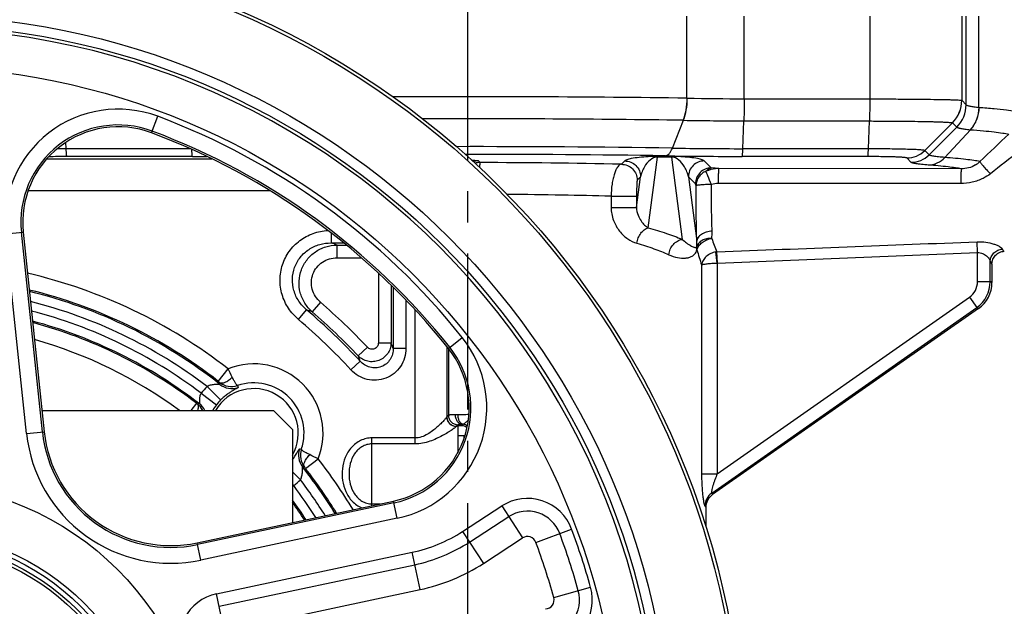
# Model space of a CAD drawing. Extents: x 0 to 2037, y -777 to 1557.
# Tile 40 of 70: x 879 to 1034, y 371 to 463. Entities that reach past the tile are written whole.
import ezdxf

# ---------------------------------------------------------------- set-up
doc = ezdxf.new("R2010")
doc.units = 0
doc.header["$LTSCALE"] = 65.395
doc.linetypes.add('CENTER', pattern=[0.6, 0.375, -0.075, 0.075, -0.075])
doc.layers.get('0').update_dxf_attribs({"linetype": 'CONTINUOUS'})
doc.layers.add('3_ALL_AXES', color=7, linetype='CONTINUOUS')
doc.layers.add('6_ALL_SURFACES', color=7, linetype='CONTINUOUS')

msp = doc.modelspace()

# ---------------------------------------------------------------- linework, layer by layer
at = {"color": 9, "linetype": 'CONTINUOUS'}
for p, q in [((983.792, 450.942), (983.792, 463.828)), ((992.783, 450.848), (992.783, 463.828)), ((1012.532, 463.828), (1012.532, 450.823)), ((1026.999, 463.828), (1026.999, 450.604)), ((1027.689, 449.915), (1027.689, 463.828)), ((1029.701, 449.495), (1029.701, 463.828)), ((983.792, 450.942), (983.816, 450.941)), ((992.783, 450.848), (1012.532, 450.823)), ((1027.001, 450.603), (1027.689, 449.915)), ((899.585, 445.485), (900.557, 448.086)), ((981.49, 443.085), (983.218, 447.463)), ((983.195, 447.464), (983.218, 447.463)), ((992.579, 442.994), (992.732, 447.374)), ((992.732, 447.374), (1012.481, 447.35)), ((1012.328, 442.97), (1012.481, 447.35)), ((1021.174, 442.709), (1025.536, 447.071)), ((1021.864, 442.019), (1026.226, 446.381)), ((1024.342, 441.614), (1028.359, 445.983)), ((1025.535, 447.071), (1025.536, 447.07)), ((1025.536, 447.071), (1026.223, 446.384)), ((886.177, 442.97), (886.141, 444.002)), ((905.654, 442.994), (886.177, 442.97)), ((1012.328, 442.97), (992.579, 442.994)), ((883.122, 441.4), (909.086, 441.4)), ((906.023, 441.775), (886.274, 441.751)), ((977.695, 430.533), (979.147, 441.676)), ((981.357, 441.76), (979.147, 441.76)), ((979.147, 441.76), (979.147, 441.676)), ((981.357, 441.676), (979.147, 441.676)), ((981.357, 441.76), (981.357, 441.676)), ((981.357, 441.676), (983.044, 428.732)), ((1012.231, 441.751), (992.482, 441.775)), ((1019.039, 440.846), (1018.349, 441.536)), ((1021.864, 442.019), (1021.174, 442.709)), ((951.015, 441.063), (951.273, 440.805)), ((973.994, 441.068), (973.468, 440.542)), ((987.619, 439.961), (986.511, 441.068)), ((1026.928, 439.821), (988.783, 439.867)), ((975.864, 433.75), (976.492, 438.569)), ((976.492, 438.569), (975.966, 438.043)), ((985.12, 437.462), (984.013, 438.569)), ((984.013, 438.569), (985.336, 428.421)), ((880.18, 436.403), (918.19, 436.403)), ((971.858, 435.509), (975.864, 435.509)), ((971.858, 435.509), (971.858, 433.75)), ((975.864, 435.509), (975.864, 433.75)), ((971.858, 433.75), (975.864, 433.75)), ((876.651, 429.578), (879.412, 429.868)), ((879.952, 398.174), (876.651, 429.578)), ((882.424, 398.434), (879.124, 429.837)), ((927.853, 429.73), (927.853, 428.169)), ((927.853, 428.169), (929.824, 428.169)), ((928.764, 427.832), (930.232, 427.832)), ((928.764, 425.84), (928.764, 427.832)), ((1029.482, 426.636), (1029.413, 428.351)), ((928.764, 425.84), (932.592, 425.84)), ((988.543, 424.996), (988.345, 426.748)), ((988.576, 424.999), (988.506, 426.768)), ((1029.482, 422.076), (1029.482, 426.636)), ((986.087, 424.698), (986.087, 391.854)), ((988.543, 424.996), (988.543, 391.854)), ((1031.475, 422.076), (1031.475, 425.262)), ((935.264, 423.445), (935.264, 412.437)), ((937.256, 421.547), (937.256, 412.437)), ((937.593, 421.215), (937.593, 411.582)), ((1029.482, 422.076), (1031.475, 422.076)), ((1031.752, 421.932), (1031.475, 422.076)), ((988.543, 391.854), (1028.208, 419.628)), ((1028.208, 419.628), (1029.351, 417.996)), ((926.158, 418.84), (924.855, 417.333)), ((939.585, 419.195), (939.585, 411.582)), ((922.695, 416.116), (923.985, 417.635)), ((941.021, 417.679), (941.021, 396.542)), ((987.68, 388.818), (1029.351, 417.996)), ((1029.628, 417.852), (1029.351, 417.996)), ((935.264, 412.437), (937.256, 412.437)), ((946.018, 411.874), (946.018, 400.799)), ((946.268, 411.568), (948.44, 413.297)), ((933.541, 411.755), (932.089, 410.391)), ((939.585, 411.582), (937.593, 411.582)), ((946.276, 411.557), (946.276, 401.067)), ((930.944, 408.203), (932.408, 409.555)), ((910.089, 406.392), (911.624, 408.363)), ((913.122, 405.724), (913.189, 405.433)), ((907.41, 404.519), (909.795, 402.707)), ((908.335, 405.579), (910.454, 403.461)), ((906.638, 402.953), (905.777, 401.828)), ((946.276, 401.067), (946.032, 400.823)), ((947.775, 399.568), (947.531, 399.324)), ((879.952, 398.174), (882.713, 398.464)), ((941.021, 397.485), (934.252, 397.485)), ((934.252, 386.835), (934.252, 397.485)), ((941.021, 396.542), (934.252, 396.542)), ((922.857, 395.765), (923.148, 395.698)), ((923.816, 392.665), (925.787, 394.2)), ((923.004, 390.911), (921.752, 392.162)), ((986.087, 391.854), (988.543, 391.854)), ((921.943, 389.986), (921.752, 390.236)), ((937.708, 387.273), (906.822, 380.708)), ((934.252, 387.114), (935.565, 387.114)), ((938.225, 384.841), (937.648, 387.557)), ((948.504, 382.782), (954.663, 386.782)), ((954.663, 386.782), (957.931, 381.75)), ((938.225, 384.841), (907.339, 378.276)), ((949.593, 381.105), (955.753, 385.105)), ((948.504, 382.782), (951.772, 377.75)), ((960.031, 381.057), (965.651, 383.158)), ((907.339, 378.276), (906.762, 380.992)), ((951.772, 377.75), (957.931, 381.75)), ((909.802, 372.954), (940.563, 379.493)), ((941.811, 373.624), (940.563, 379.493)), ((910.217, 370.998), (940.979, 377.536)), ((911.049, 367.085), (941.811, 373.624)), ((962.85, 372.381), (968.632, 373.985)), ((911.049, 367.085), (909.802, 372.954))]:
    msp.add_line(p, q, dxfattribs=at)
at = {"color": 7, "linetype": 'CONTINUOUS'}
for p, q in [((879.412, 429.868), (882.713, 398.464)), ((1031.752, 424.851), (1031.752, 421.932)), ((1029.628, 417.852), (987.824, 388.58)), ((882.36, 401.828), (918.752, 401.828)), ((921.752, 398.828), (918.752, 401.828)), ((921.752, 398.828), (921.752, 384.178)), ((906.762, 380.992), (937.648, 387.557))]:
    msp.add_line(p, q, dxfattribs=at)
for radius in [131, 130.5, 119.698, 118.145, 37, 36.5]:
    msp.add_circle((861.752, 344.328), radius, dxfattribs=at)
at = {"color": 9, "linetype": 'CONTINUOUS'}
for radius in [111.618, 45.935, 38.476, 37.735]:
    msp.add_circle((861.752, 344.328), radius, dxfattribs=at)
for centre, radius, start, end in [((861.752, 344.328), 117.614, 337.42137, 82.57863), ((949.256, -2200.33), 2651.497, 89.25369, 90.252261), ((993.326, 931.229), 480.381, 268.8657, 269.93523), ((1021.995, 450.608), 5.004, 315.0174, 359.95032), ((1021.999, 450.607), 5.002, 315.00437, 359.94846), ((1027.009, 450.62), 0.019, 236.75321, 242.26022), ((894.33, 431.436), 17.777, 69.49437, 186), ((1022.686, 449.922), 5.003, 314.99431, 359.9215), ((1022.688, 449.919), 5.003, 314.99557, 359.91685), ((1027.725, 449.945), 0.0474, 219.79136, 224.41015), ((1029.378, 445.717), 3.791, 84.64042, 85.10523), ((861.752, 344.328), 110.777, 38.50563, 69.49437), ((949.408, -2038.252), 2485.946, 89.221261, 90.165495), ((993.317, 1017.74), 570.367, 268.98553, 269.94127), ((894.33, 431.436), 15.29, 69.49437, 186), ((1026.259, 446.42), 0.0516, 224.99897, 228.95725), ((1028.077, 443.422), 2.577, 83.70384, 84.39415), ((861.752, 344.328), 108.29, 38.50563, 69.49437), ((1199.399, 265.798), 243.784, 132.58837, 134.0646), ((886.488, 138.719), 304.251, 90.05865, 90.3297), ((949.998, -1729.137), 2172.45, 89.16942, 90.064623), ((993.512, 1235.683), 792.69, 269.131026, 269.932583), ((886.445, 276.9), 164.851, 90.05941, 91.05219), ((904.862, 1397.727), 955.952, 270.06959, 270.205189), ((950.066, -1611.027), 2053.121, 89.153685, 90.031499), ((993.499, 1346.356), 904.581, 269.169772, 269.935587), ((1018.344, 445.539), 4.003, 270.07356, 314.99889), ((1019.033, 444.849), 4.002, 270.07973, 315.00738), ((1160.68, 276.461), 207.658, 126.87127, 128.4662), ((951.022, 436.055), 5.008, 90.07935, 99.9151), ((951.28, 435.798), 5.007, 90.07866, 99.64464), ((950.394, -570.854), 1011.659, 88.69309, 89.950199), ((982.212, 365.301), 74.855, 84.96374, 85.85815), ((1026.937, 444.064), 4.253, 301.32349, 313.31751), ((1022.271, 441.117), 36.687, 199.47699, 203.023), ((852.652, 223.388), 218.152, 69.58039, 69.83538), ((1035.303, 440.961), 51.832, 195.53195, 198.28515), ((988.759, 424.105), 2.676, 95.42462, 98.89224), ((988.593, 424.55), 0.45, 92.25442, 96.4351), ((861.752, 344.328), 81.164, 52.08744, 76.93913), ((1026.495, 422.076), 2.987, 304.98568, 0.01432), ((1026.479, 422.084), 4.996, 305.0877, 359.9123), ((861.752, 344.328), 78.666, 52.08788, 76.30903), ((861.752, 344.328), 78.451, 51.71937, 76.25365), ((861.752, 344.328), 76.952, 52.74624, 75.85161), ((861.752, 344.328), 98.489, 43.20545, 49.16098), ((861.752, 344.328), 75.548, 52.81803, 75.46017), ((854.417, 215.834), 213.455, 70.73197, 70.97923), ((861.752, 344.328), 96.16, 42.7118, 49.67098), ((861.752, 344.328), 96.496, 43.20545, 49.16098), ((861.752, 344.328), 74.049, 52.19492, 75.02503), ((861.752, 344.328), 73.834, 52.56093, 74.96125), ((861.752, 344.328), 94.167, 42.7118, 49.67098), ((861.752, 344.328), 71.336, 53.71438, 74.18854), ((738.79, 333.848), 213.46, 21.35601, 21.60283), ((934.529, 402.229), 17.777, 282, 38.50563), ((735.256, 334.842), 210.834, 20.75456, 20.99796), ((934.529, 402.229), 15.29, 282, 38.50563), ((915.669, 398.245), 10.896, 338.20911, 111.79089), ((860.72, 382.021), 57.316, 25.89935, 27.36081), ((901.712, 395.631), 13.637, 50.95486, 52.09981), ((767.655, 382.205), 144.654, 9.43247, 9.55734), ((912.177, 408.601), 3.029, 231.75656, 288.1909), ((912.21, 408.271), 3.002, 231.81452, 289.02409), ((915.669, 398.245), 7.9, 341.19309, 108.8069), ((915.669, 398.245), 10.372, 134.99973, 142.78224), ((919.653, 419.941), 21.401, 232.54221, 233.10224), ((908.843, 322.521), 80.331, 91.21307, 91.45446), ((904.954, 400.419), 3.036, 27.66113, 52.45064), ((905.3, 400.467), 3, 26.99382, 52.10613), ((916.92, 397.296), 8.946, 142.78801, 149.56485), ((915.669, 398.245), 7.376, 135, 142.78224), ((947.486, 396.112), 5.028, 86.86887, 91.80443), ((948.616, 398.658), 0.986, 88.62336, 96.10348), ((948.527, 398.655), 0.995, 43.77521, 83.5197), ((902.604, 400.555), 22.777, 186, 282), ((902.604, 400.555), 20.29, 186, 282), ((925.696, 394.786), 3.002, 160.97591, 218.18548), ((926.026, 394.753), 3.029, 161.81008, 218.24352), ((899.174, 342.755), 57.922, 62.6469, 64.09308), ((861.752, 344.328), 81.164, 31.06088, 37.91256), ((899.629, 250.231), 144.655, 80.44265, 80.56752), ((861.752, 344.328), 78.451, 31.74737, 38.28063), ((913.648, 384.759), 12.88, 37.86708, 39.07876), ((861.752, 344.328), 78.666, 31.69122, 37.91221), ((915.669, 398.245), 10.372, 307.21776, 315.00027), ((861.752, 344.328), 76.952, 32.14854, 37.25376), ((921.143, 391.037), 1.321, 297.47239, 307.25754), ((861.752, 344.328), 75.548, 32.53912, 37.18197), ((989.128, 386.767), 2.51, 125.22308, 179.75451), ((861.752, 344.328), 73.834, 33.03832, 35.64129), ((861.752, 344.328), 74.049, 32.97502, 35.87133), ((958.703, 380.561), 7.417, 20.49191, 123), ((958.703, 380.561), 5.417, 20.49191, 123), ((935.66, 402.56), 23.583, 282, 303), ((861.752, 344.328), 108.917, 15.50809, 20.49191), ((861.752, 344.328), 110.917, 15.50809, 20.49191), ((935.66, 402.56), 25.583, 282, 303), ((958.703, 380.561), 1.417, 20.49191, 123), ((861.752, 344.328), 104.917, 15.50809, 20.49191), ((935.66, 402.56), 29.583, 282, 303), ((961.484, 372.002), 5.417, 273, 15.50809), ((961.484, 372.002), 7.417, 273, 15.50809), ((911.344, 365.699), 7.417, 102, 203.31277), ((961.484, 372.002), 1.417, 273, 15.50809)]:
    msp.add_arc(centre, radius, start, end, dxfattribs=at)
at = {"color": 7, "linetype": 'CONTINUOUS'}
for centre, radius, start, end in [((894.33, 431.436), 15, 69.49437, 186), ((861.752, 344.328), 108, 38.50563, 69.49437), ((1026.774, 421.93), 4.979, 304.98568, 0.01432), ((934.529, 402.229), 15, 282, 38.50563), ((915.669, 398.245), 7.001, 330.35594, 149.21225), ((902.604, 400.555), 20, 186, 282), ((989.27, 386.519), 2.518, 125.07335, 180.0572)]:
    msp.add_arc(centre, radius, start, end, dxfattribs=at)
at = {"color": 9, "linetype": 'CONTINUOUS'}
for points, knots in [([(983.792, 450.942), (983.785, 450.314), (983.685, 449.133), (983.397, 447.978), (983.195, 447.464)], [0, 0, 0, 0, 0.5317174, 1, 1, 1, 1]), ([(983.218, 447.463), (983.421, 447.978), (983.709, 449.133), (983.809, 450.314), (983.816, 450.941)], [0, 0, 0, 0, 0.4682917, 1, 1, 1, 1]), ([(992.783, 450.848), (992.782, 450.53), (992.778, 449.372), (992.761, 448.214), (992.732, 447.374)], [0, 0, 0, 0, 0.2746499, 1, 1, 1, 1]), ([(1012.532, 450.823), (1012.532, 450.505), (1012.527, 449.348), (1012.51, 448.19), (1012.481, 447.35)], [0, 0, 0, 0, 0.2746495, 1, 1, 1, 1]), ([(1012.532, 450.823), (1013.461, 450.823), (1015.28, 450.819), (1017.92, 450.807), (1020.352, 450.787), (1022.209, 450.764), (1023.528, 450.742), (1024.371, 450.726), (1025.105, 450.708), (1025.724, 450.689), (1026.222, 450.67), (1026.56, 450.652), (1026.767, 450.637), (1026.874, 450.627), (1026.947, 450.617), (1026.986, 450.609), (1026.999, 450.604)], [0, 0, 0, 0, 0.1925805, 0.3771318, 0.5471763, 0.6967479, 0.7621838, 0.8206015, 0.8714884, 0.9143987, 0.9489577, 0.9748666, 0.9845064, 0.9919106, 0.9970704, 1, 1, 1, 1]), ([(1027.691, 449.912), (1027.71, 449.889), (1027.773, 449.848), (1027.898, 449.797), (1028.074, 449.745), (1028.409, 449.67), (1028.958, 449.581), (1029.431, 449.524), (1029.701, 449.495)], [0, 0, 0, 0, 0.0425292, 0.1070924, 0.1954052, 0.3079726, 0.6060033, 1, 1, 1, 1]), ([(1029.701, 449.495), (1029.692, 448.851), (1029.445, 447.567), (1028.757, 446.452), (1028.328, 445.986)], [0, 0, 0, 0, 0.5043543, 1, 1, 1, 1]), ([(1028.359, 445.983), (1028.788, 446.448), (1029.476, 447.564), (1029.723, 448.848), (1029.732, 449.492)], [0, 0, 0, 0, 0.4956494, 1, 1, 1, 1]), ([(1029.732, 449.492), (1030.525, 449.434), (1031.955, 449.319), (1033.855, 449.124), (1035.137, 448.951), (1035.915, 448.801), (1036.221, 448.725), (1036.352, 448.685)], [0, 0, 0, 0, 0.3575065, 0.6441225, 0.8584616, 0.9383142, 1, 1, 1, 1]), ([(1012.481, 447.35), (1013.319, 447.35), (1014.959, 447.345), (1017.339, 447.329), (1019.532, 447.303), (1021.207, 447.275), (1022.397, 447.247), (1023.157, 447.226), (1023.82, 447.203), (1024.379, 447.179), (1024.83, 447.155), (1025.136, 447.133), (1025.323, 447.113), (1025.42, 447.101), (1025.487, 447.088), (1025.523, 447.078), (1025.535, 447.071)], [0, 0, 0, 0, 0.1923584, 0.37671, 0.546597, 0.6960726, 0.7614892, 0.8199094, 0.8708228, 0.9137857, 0.9484262, 0.97445, 0.984163, 0.9916541, 0.9969215, 1, 1, 1, 1]), ([(1026.226, 446.381), (1026.244, 446.359), (1026.31, 446.32), (1026.439, 446.272), (1026.622, 446.223), (1026.973, 446.151), (1027.548, 446.068), (1028.045, 446.014), (1028.328, 445.986)], [0, 0, 0, 0, 0.0404652, 0.1037297, 0.1913671, 0.3038036, 0.603031, 1, 1, 1, 1]), ([(1028.359, 445.983), (1029.038, 445.931), (1030.282, 445.828), (1031.974, 445.658), (1033.319, 445.486), (1034.096, 445.353), (1034.424, 445.28)], [0, 0, 0, 0, 0.3343488, 0.6130758, 0.8351668, 1, 1, 1, 1]), ([(886.274, 441.751), (886.266, 441.759), (886.258, 441.796), (886.244, 441.862), (886.233, 441.967), (886.22, 442.106), (886.208, 442.278), (886.192, 442.57), (886.183, 442.804), (886.177, 442.97)], [0, 0, 0, 0, 0.0281513, 0.0849267, 0.1706024, 0.2845848, 0.4259049, 0.5932939, 1, 1, 1, 1]), ([(906.023, 441.775), (906.016, 441.783), (906.007, 441.815), (905.995, 441.875), (905.984, 441.97), (905.972, 442.094), (905.961, 442.248), (905.945, 442.51), (905.936, 442.721), (905.931, 442.87)], [0, 0, 0, 0, 0.0286824, 0.0856073, 0.1711447, 0.2848042, 0.4257415, 0.592846, 1, 1, 1, 1]), ([(980.392, 441.87), (980.497, 441.878), (980.724, 441.959), (981.016, 442.22), (981.28, 442.606), (981.422, 442.914), (981.49, 443.085)], [0, 0, 0, 0, 0.1855904, 0.4067744, 0.6775051, 1, 1, 1, 1]), ([(992.482, 441.775), (992.49, 441.783), (992.498, 441.82), (992.512, 441.886), (992.523, 441.991), (992.536, 442.13), (992.547, 442.302), (992.564, 442.594), (992.573, 442.828), (992.579, 442.994)], [0, 0, 0, 0, 0.0281349, 0.0849045, 0.1705788, 0.2845625, 0.4258858, 0.5932799, 1, 1, 1, 1]), ([(1012.231, 441.751), (1012.239, 441.759), (1012.247, 441.796), (1012.26, 441.862), (1012.272, 441.967), (1012.285, 442.106), (1012.296, 442.278), (1012.313, 442.57), (1012.322, 442.804), (1012.328, 442.97)], [0, 0, 0, 0, 0.0281463, 0.0849201, 0.1705957, 0.2845787, 0.4258998, 0.5932903, 1, 1, 1, 1]), ([(1021.174, 442.709), (1021.167, 442.715), (1021.142, 442.724), (1021.069, 442.743), (1020.926, 442.763), (1020.698, 442.787), (1020.392, 442.81), (1020.014, 442.832), (1019.565, 442.853), (1019.049, 442.873), (1018.243, 442.899), (1017.108, 442.926), (1015.621, 442.95), (1014.008, 442.965), (1012.896, 442.97), (1012.328, 442.97)], [0, 0, 0, 0, 0.0032104, 0.0085447, 0.0258061, 0.0518482, 0.0864865, 0.1294352, 0.1803272, 0.2387219, 0.3041111, 0.4535316, 0.6233689, 0.8076779, 1, 1, 1, 1]), ([(979.147, 441.76), (978.186, 441.76), (976.809, 441.699), (975.308, 441.498), (974.669, 441.356), (974.362, 441.266), (974.144, 441.176), (974.031, 441.106), (973.994, 441.068)], [0, 0, 0, 0, 0.5504261, 0.7868591, 0.8652287, 0.9250984, 0.9693131, 1, 1, 1, 1]), ([(979.147, 441.676), (978.299, 441.667), (977.311, 440.638), (976.717, 439.387), (976.55, 438.838), (976.492, 438.569)], [0, 0, 0, 0, 0.5996696, 0.8059651, 1, 1, 1, 1]), ([(986.511, 441.068), (986.473, 441.106), (986.361, 441.176), (986.143, 441.266), (985.836, 441.356), (985.197, 441.498), (983.696, 441.699), (982.319, 441.76), (981.357, 441.76)], [0, 0, 0, 0, 0.0306871, 0.0749021, 0.1347725, 0.2131427, 0.4495786, 1, 1, 1, 1]), ([(984.013, 438.569), (983.955, 438.838), (983.788, 439.387), (983.194, 440.638), (982.206, 441.667), (981.357, 441.676)], [0, 0, 0, 0, 0.1940355, 0.4003318, 1, 1, 1, 1]), ([(1018.349, 441.536), (1018.338, 441.549), (1018.284, 441.562), (1018.185, 441.582), (1018.027, 441.6), (1017.819, 441.62), (1017.558, 441.638), (1017.249, 441.655), (1016.893, 441.672), (1016.335, 441.693), (1015.548, 441.715), (1014.517, 441.735), (1013.397, 441.747), (1012.625, 441.751), (1012.231, 441.751)], [0, 0, 0, 0, 0.0081852, 0.0250594, 0.05075, 0.0850961, 0.1278206, 0.1785599, 0.2368743, 0.3022543, 0.4518559, 0.6221048, 0.8069967, 1, 1, 1, 1]), ([(1021.762, 440.424), (1022.239, 440.431), (1023.213, 440.657), (1024.011, 441.253), (1024.342, 441.614)], [0, 0, 0, 0, 0.4930937, 1, 1, 1, 1]), ([(1024.342, 441.614), (1024.008, 441.643), (1023.537, 441.687), (1022.952, 441.758), (1022.608, 441.807), (1022.329, 441.857), (1022.114, 441.907), (1021.964, 441.956), (1021.886, 441.995), (1021.864, 442.019)], [0, 0, 0, 0, 0.3991729, 0.5618323, 0.6994578, 0.8118848, 0.8990842, 0.9613664, 1, 1, 1, 1]), ([(1029.855, 440.97), (1029.539, 441.035), (1028.809, 441.156), (1026.973, 441.39), (1025.451, 441.526), (1024.342, 441.614)], [0, 0, 0, 0, 0.1742029, 0.3993698, 1, 1, 1, 1]), ([(949.914, 441.211), (950.063, 441.2), (950.325, 441.181), (950.628, 441.15), (950.812, 441.123), (950.907, 441.105), (950.972, 441.087), (951.005, 441.072), (951.015, 441.063)], [0, 0, 0, 0, 0.4032582, 0.7057692, 0.8182257, 0.9045187, 0.9647677, 1, 1, 1, 1]), ([(951.273, 440.805), (951.266, 440.8), (951.254, 440.778), (951.231, 440.709), (951.207, 440.57), (951.179, 440.348), (951.164, 440.173), (951.156, 440.073)], [0, 0, 0, 0, 0.0353895, 0.0953797, 0.2939431, 0.5968699, 1, 1, 1, 1]), ([(973.468, 440.542), (973.233, 440.515), (972.894, 440.179), (972.594, 439.634), (972.352, 439.014), (972.149, 438.268), (971.932, 437.09), (971.864, 436.153), (971.858, 435.509)], [0, 0, 0, 0, 0.1291012, 0.2264635, 0.3470526, 0.488994, 0.6487025, 1, 1, 1, 1]), ([(973.468, 440.542), (973.792, 440.542), (974.449, 440.411), (975.279, 439.855), (975.835, 439.025), (975.966, 438.368), (975.966, 438.043)], [0, 0, 0, 0, 0.2499589, 0.5, 0.7500411, 1, 1, 1, 1]), ([(973.994, 441.068), (974.318, 441.068), (974.975, 440.937), (975.805, 440.381), (976.361, 439.551), (976.492, 438.894), (976.492, 438.569)], [0, 0, 0, 0, 0.2499589, 0.5, 0.7500411, 1, 1, 1, 1]), ([(986.511, 441.068), (986.187, 441.068), (985.53, 440.937), (984.7, 440.381), (984.144, 439.551), (984.013, 438.894), (984.013, 438.569)], [0, 0, 0, 0, 0.2499589, 0.5, 0.7500411, 1, 1, 1, 1]), ([(987.619, 439.961), (987.294, 439.96), (986.637, 439.83), (985.807, 439.274), (985.251, 438.444), (985.12, 437.787), (985.12, 437.462)], [0, 0, 0, 0, 0.2499589, 0.5, 0.7500411, 1, 1, 1, 1]), ([(986.795, 439.447), (986.857, 439.518), (987.083, 439.752), (987.388, 439.932), (987.619, 439.961)], [0, 0, 0, 0, 0.2886317, 1, 1, 1, 1]), ([(988.783, 439.867), (988.613, 439.866), (987.933, 439.829), (987.261, 439.651), (986.795, 439.447)], [0, 0, 0, 0, 0.2507497, 1, 1, 1, 1]), ([(988.783, 439.867), (988.779, 439.863), (988.773, 439.842), (988.765, 439.803), (988.758, 439.742), (988.747, 439.622), (988.735, 439.426), (988.723, 439.14), (988.713, 438.794), (988.704, 438.4), (988.699, 437.971), (988.697, 437.675), (988.696, 437.523)], [0, 0, 0, 0, 0.0086396, 0.0258651, 0.0517797, 0.0862291, 0.1795733, 0.3028326, 0.4518662, 0.6216489, 0.8064373, 1, 1, 1, 1]), ([(1021.762, 440.424), (1021.395, 440.454), (1020.879, 440.5), (1020.238, 440.574), (1019.861, 440.625), (1019.554, 440.678), (1019.316, 440.729), (1019.151, 440.78), (1019.064, 440.822), (1019.039, 440.846)], [0, 0, 0, 0, 0.3986221, 0.5611864, 0.6988312, 0.8113783, 0.8987761, 0.96128, 1, 1, 1, 1]), ([(1026.928, 439.821), (1026.623, 439.88), (1025.929, 439.993), (1024.208, 440.212), (1022.789, 440.34), (1021.762, 440.424)], [0, 0, 0, 0, 0.1788887, 0.4055853, 1, 1, 1, 1]), ([(1026.928, 439.821), (1026.923, 439.816), (1026.918, 439.795), (1026.91, 439.757), (1026.903, 439.697), (1026.892, 439.578), (1026.88, 439.384), (1026.868, 439.101), (1026.857, 438.759), (1026.849, 438.369), (1026.843, 437.943), (1026.841, 437.649), (1026.841, 437.499)], [0, 0, 0, 0, 0.0086458, 0.0258517, 0.0517245, 0.0861132, 0.179298, 0.3023859, 0.4512932, 0.621061, 0.8060167, 1, 1, 1, 1]), ([(1029.148, 440.431), (1028.816, 440.23), (1028.094, 439.919), (1027.315, 439.818), (1026.928, 439.821)], [0, 0, 0, 0, 0.500733, 1, 1, 1, 1]), ([(1029.855, 440.97), (1029.866, 440.936), (1029.918, 440.852), (1030.024, 440.704), (1030.181, 440.507), (1030.384, 440.267), (1030.626, 439.992), (1031.001, 439.58), (1031.299, 439.265), (1031.506, 439.052)], [0, 0, 0, 0, 0.0427159, 0.1152436, 0.2157029, 0.340969, 0.4870186, 0.6491187, 1, 1, 1, 1]), ([(986.795, 439.447), (986.566, 439.357), (986.132, 439.108), (985.621, 438.564), (985.292, 437.898), (985.214, 437.408), (985.213, 437.165)], [0, 0, 0, 0, 0.2516749, 0.5023092, 0.7516806, 1, 1, 1, 1]), ([(987.624, 437.352), (987.442, 437.807), (987.166, 438.506), (986.885, 439.203), (986.795, 439.447)], [0, 0, 0, 0, 0.6533287, 1, 1, 1, 1]), ([(1030.38, 438.328), (1029.837, 438.05), (1028.675, 437.634), (1027.451, 437.499), (1026.841, 437.499)], [0, 0, 0, 0, 0.4999293, 1, 1, 1, 1]), ([(975.966, 438.043), (975.961, 438.038), (975.955, 438.018), (975.946, 437.979), (975.937, 437.919), (975.924, 437.802), (975.91, 437.606), (975.895, 437.313), (975.882, 436.946), (975.872, 436.513), (975.865, 436.026), (975.864, 435.685), (975.864, 435.509)], [0, 0, 0, 0, 0.0084361, 0.0243031, 0.0478106, 0.0789834, 0.1642699, 0.279908, 0.4250964, 0.5976059, 0.7923367, 1, 1, 1, 1]), ([(985.213, 437.165), (985.2, 437.232), (985.182, 437.32), (985.148, 437.418), (985.13, 437.452), (985.12, 437.462)], [0, 0, 0, 0, 0.6458782, 0.8602198, 1, 1, 1, 1]), ([(987.624, 437.352), (987.321, 437.35), (986.881, 437.342), (986.32, 437.318), (985.964, 437.296), (985.668, 437.27), (985.445, 437.24), (985.305, 437.213), (985.237, 437.188), (985.216, 437.173), (985.213, 437.165)], [0, 0, 0, 0, 0.3744035, 0.5433452, 0.6921084, 0.8155541, 0.9095037, 0.9710271, 0.9893273, 1, 1, 1, 1]), ([(985.336, 428.421), (985.296, 429.787), (985.239, 432.702), (985.217, 435.617), (985.213, 437.165)], [0, 0, 0, 0, 0.4688525, 1, 1, 1, 1]), ([(987.747, 430.01), (987.707, 431.157), (987.651, 433.604), (987.628, 436.052), (987.624, 437.352)], [0, 0, 0, 0, 0.4688439, 1, 1, 1, 1]), ([(971.858, 435.509), (969.281, 435.587), (963.841, 435.707), (958.401, 435.769), (955.54, 435.788)], [0, 0, 0, 0, 0.4740506, 1, 1, 1, 1]), ([(971.858, 433.75), (971.858, 433.061), (972.122, 431.714), (972.944, 430.263), (973.787, 429.344), (974.66, 428.637), (975.409, 428.265), (975.917, 428.118)], [0, 0, 0, 0, 0.2801571, 0.5440473, 0.6676272, 0.7848547, 1, 1, 1, 1]), ([(975.864, 433.75), (975.86, 433.332), (976.026, 432.572), (976.52, 431.652), (977.079, 430.99), (977.491, 430.66), (977.695, 430.533)], [0, 0, 0, 0, 0.3270871, 0.5906531, 0.8116578, 1, 1, 1, 1]), ([(975.917, 428.118), (975.956, 428.403), (976.1, 428.958), (976.496, 429.691), (977.03, 430.251), (977.474, 430.478), (977.695, 430.533)], [0, 0, 0, 0, 0.2735398, 0.5394879, 0.7837596, 1, 1, 1, 1]), ([(977.695, 430.533), (978.656, 430.272), (980.461, 429.733), (982.228, 429.077), (983.044, 428.732)], [0, 0, 0, 0, 0.5290676, 1, 1, 1, 1]), ([(922.695, 416.116), (922.093, 416.628), (921.026, 417.828), (920.01, 420.006), (919.674, 422.39), (920.067, 424.765), (921.161, 426.91), (922.849, 428.626), (924.964, 429.769), (926.537, 430.095), (927.326, 430.144)], [0, 0, 0, 0, 0.1250337, 0.2500451, 0.3750333, 0.5000055, 0.6249762, 0.7499605, 0.8749673, 1, 1, 1, 1]), ([(987.747, 430.01), (987.438, 429.997), (986.847, 429.905), (986.073, 429.572), (985.588, 429.136), (985.381, 428.73), (985.34, 428.522), (985.336, 428.421)], [0, 0, 0, 0, 0.2960945, 0.567582, 0.7999731, 0.9028358, 1, 1, 1, 1]), ([(987.683, 428.884), (987.415, 428.893), (986.891, 428.849), (986.179, 428.598), (985.624, 428.183), (985.396, 427.799), (985.336, 427.604)], [0, 0, 0, 0, 0.2828825, 0.5469882, 0.7849985, 1, 1, 1, 1]), ([(985.363, 427.081), (985.417, 427.3), (985.633, 427.739), (986.169, 428.276), (986.872, 428.681), (987.407, 428.838), (987.683, 428.884)], [0, 0, 0, 0, 0.2187816, 0.4634376, 0.7280774, 1, 1, 1, 1]), ([(987.683, 428.884), (987.696, 428.974), (987.742, 429.347), (987.757, 429.724), (987.747, 430.01)], [0, 0, 0, 0, 0.2407879, 1, 1, 1, 1]), ([(923.985, 417.635), (923.515, 418.029), (922.681, 418.955), (921.888, 420.646), (921.642, 422.502), (921.995, 424.343), (922.918, 425.974), (924.306, 427.23), (926.005, 428.006), (927.24, 428.173), (927.853, 428.169)], [0, 0, 0, 0, 0.1249063, 0.2498778, 0.3749163, 0.4999971, 0.6250779, 0.7501168, 0.8750898, 1, 1, 1, 1]), ([(924.855, 417.333), (924.403, 417.729), (923.61, 418.663), (922.891, 420.348), (922.704, 422.174), (923.075, 423.972), (923.971, 425.576), (925.306, 426.835), (926.952, 427.64), (928.162, 427.828), (928.764, 427.832)], [0, 0, 0, 0, 0.1248549, 0.2498133, 0.374874, 0.499998, 0.6251219, 0.7501827, 0.8751418, 1, 1, 1, 1]), ([(975.917, 428.118), (976.82, 427.857), (978.514, 427.317), (980.169, 426.661), (980.932, 426.317)], [0, 0, 0, 0, 0.5284963, 1, 1, 1, 1]), ([(980.932, 426.317), (980.968, 426.61), (981.13, 427.189), (981.604, 427.937), (982.256, 428.492), (982.783, 428.69), (983.044, 428.732)], [0, 0, 0, 0, 0.2596441, 0.5186239, 0.767217, 1, 1, 1, 1]), ([(983.044, 428.732), (983.267, 428.532), (983.599, 428.259), (983.999, 427.977), (984.206, 427.843), (984.395, 427.727), (984.618, 427.606), (984.837, 427.511), (985.003, 427.467), (985.121, 427.456), (985.25, 427.484), (985.313, 427.558), (985.336, 427.604)], [0, 0, 0, 0, 0.328314, 0.4705702, 0.5365198, 0.5990634, 0.7138987, 0.8147792, 0.8599581, 0.9020388, 0.9435773, 1, 1, 1, 1]), ([(985.363, 427.081), (985.353, 427.125), (985.321, 427.297), (985.319, 427.475), (985.336, 427.604)], [0, 0, 0, 0, 0.2561245, 1, 1, 1, 1]), ([(985.336, 427.604), (985.339, 427.669), (985.349, 427.942), (985.347, 428.214), (985.336, 428.421)], [0, 0, 0, 0, 0.2399156, 1, 1, 1, 1]), ([(1029.413, 428.351), (1029.878, 428.369), (1030.769, 428.325), (1031.817, 428.086), (1032.526, 427.819), (1032.934, 427.616), (1033.224, 427.422), (1033.367, 427.272), (1033.397, 427.199)], [0, 0, 0, 0, 0.327641, 0.6247784, 0.7524619, 0.8604129, 0.943951, 1, 1, 1, 1]), ([(926.158, 418.84), (925.852, 419.105), (925.313, 419.726), (924.815, 420.852), (924.676, 422.077), (924.92, 423.286), (925.526, 424.36), (926.432, 425.196), (927.545, 425.721), (928.359, 425.84), (928.764, 425.84)], [0, 0, 0, 0, 0.1250322, 0.2500415, 0.3750275, 0.4999984, 0.6249695, 0.7499558, 0.8749656, 1, 1, 1, 1]), ([(980.932, 426.317), (981.377, 426.116), (982.235, 425.828), (983.327, 425.732), (984.089, 425.857), (984.601, 426.058), (985.088, 426.443), (985.292, 426.844), (985.363, 427.081)], [0, 0, 0, 0, 0.2887277, 0.5312796, 0.6396938, 0.7439329, 0.8535372, 1, 1, 1, 1]), ([(988.345, 426.748), (988.061, 426.704), (987.508, 426.534), (986.802, 426.067), (986.292, 425.441), (986.119, 424.943), (986.087, 424.698)], [0, 0, 0, 0, 0.2660366, 0.5260431, 0.7717381, 1, 1, 1, 1]), ([(1029.482, 426.636), (1029.619, 426.647), (1029.891, 426.636), (1030.383, 426.493), (1030.874, 426.177), (1031.232, 425.786), (1031.411, 425.478), (1031.463, 425.331), (1031.475, 425.262)], [0, 0, 0, 0, 0.1588536, 0.3117788, 0.5886313, 0.8220829, 0.9189496, 1, 1, 1, 1]), ([(1031.475, 425.262), (1031.48, 425.507), (1031.589, 426.002), (1032.017, 426.629), (1032.647, 427.064), (1033.147, 427.185), (1033.397, 427.199)], [0, 0, 0, 0, 0.2462173, 0.4955941, 0.747513, 1, 1, 1, 1]), ([(1033.397, 427.199), (1033.419, 427.146), (1033.462, 427.053), (1033.541, 426.922), (1033.634, 426.847), (1033.69, 426.849)], [0, 0, 0, 0, 0.3604851, 0.6396991, 1, 1, 1, 1]), ([(986.087, 424.698), (986.123, 424.722), (986.224, 424.76), (986.409, 424.807), (986.658, 424.853), (987.092, 424.913), (987.727, 424.967), (988.26, 424.99), (988.543, 424.996)], [0, 0, 0, 0, 0.0513849, 0.1289324, 0.2313339, 0.3560122, 0.657841, 1, 1, 1, 1]), ([(1031.475, 425.262), (1031.495, 425.204), (1031.535, 425.099), (1031.611, 424.953), (1031.693, 424.858), (1031.752, 424.851)], [0, 0, 0, 0, 0.3661678, 0.6494933, 1, 1, 1, 1]), ([(937.256, 412.437), (937.252, 412.145), (937.157, 411.556), (936.761, 410.755), (936.148, 410.1), (935.371, 409.651), (934.497, 409.446), (933.602, 409.503), (932.765, 409.817), (932.292, 410.181), (932.089, 410.391)], [0, 0, 0, 0, 0.1244216, 0.2492659, 0.3745109, 0.4999983, 0.6254859, 0.7507313, 0.8755759, 1, 1, 1, 1]), ([(935.264, 412.437), (935.264, 412.241), (935.147, 411.838), (934.661, 411.443), (934.037, 411.398), (933.676, 411.612), (933.541, 411.755)], [0, 0, 0, 0, 0.2501507, 0.499998, 0.7498456, 1, 1, 1, 1]), ([(939.585, 411.582), (939.585, 411.083), (939.441, 410.08), (938.8, 408.706), (937.78, 407.582), (936.467, 406.817), (934.984, 406.489), (933.472, 406.623), (932.069, 407.198), (931.282, 407.837), (930.944, 408.203)], [0, 0, 0, 0, 0.1250288, 0.2500369, 0.375024, 0.4999977, 0.6249716, 0.7499592, 0.8749683, 1, 1, 1, 1]), ([(937.593, 411.582), (937.596, 411.28), (937.52, 410.671), (937.153, 409.827), (936.546, 409.128), (935.749, 408.654), (934.842, 408.461), (933.922, 408.563), (933.079, 408.934), (932.61, 409.33), (932.408, 409.555)], [0, 0, 0, 0, 0.1245564, 0.2494189, 0.3746032, 0.4999996, 0.6253969, 0.7505824, 0.8754447, 1, 1, 1, 1]), ([(910.354, 405.912), (910.365, 405.895), (910.218, 405.886), (910.117, 405.894), (909.851, 405.898), (909.581, 405.894), (909.275, 405.872), (908.96, 405.821), (908.639, 405.732), (908.433, 405.637), (908.335, 405.579)], [0, 0, 0, 0, 0.0285483, 0.1156497, 0.2352897, 0.3721437, 0.5195414, 0.6744681, 0.8352666, 1, 1, 1, 1]), ([(910.302, 406.223), (910.537, 406.064), (911.004, 406.165), (911.436, 406.388), (911.828, 406.642), (912.102, 406.88), (912.28, 407.056)], [0, 0, 0, 0, 0.3793716, 0.5154141, 0.6659517, 1, 1, 1, 1]), ([(913.123, 405.724), (913.101, 405.725), (913.051, 405.755), (912.98, 405.829), (912.893, 405.944), (912.745, 406.171), (912.535, 406.545), (912.369, 406.872), (912.28, 407.056)], [0, 0, 0, 0, 0.0401011, 0.1039014, 0.1939392, 0.3099944, 0.6143141, 1, 1, 1, 1]), ([(907.41, 404.519), (907.347, 404.437), (907.244, 404.262), (907.154, 403.979), (907.115, 403.701), (907.112, 403.442), (907.127, 403.243), (907.142, 403.1), (907.153, 403.01), (907.16, 402.936), (907.164, 402.885), (907.162, 402.855), (907.159, 402.841), (907.152, 402.832), (907.145, 402.833), (907.143, 402.834)], [0, 0, 0, 0, 0.174923, 0.3437246, 0.5031349, 0.6511781, 0.7845255, 0.8436671, 0.8959449, 0.9393391, 0.9714176, 0.9825295, 0.9902488, 0.9952255, 1, 1, 1, 1]), ([(913.189, 405.433), (913.191, 405.425), (913.177, 405.401), (913.141, 405.371), (913.081, 405.329), (912.953, 405.253), (912.733, 405.131), (912.402, 404.946), (911.989, 404.697), (911.506, 404.37), (910.978, 403.958), (910.629, 403.636), (910.454, 403.461)], [0, 0, 0, 0, 0.0074377, 0.0213218, 0.0427056, 0.0717954, 0.1531353, 0.2651214, 0.4075677, 0.5802014, 0.7807013, 1, 1, 1, 1]), ([(906.804, 402.826), (906.901, 402.736), (906.951, 402.479), (906.904, 402.144), (906.846, 401.939), (906.808, 401.829)], [0, 0, 0, 0, 0.3854041, 0.6629428, 1, 1, 1, 1]), ([(947.327, 401.138), (947.184, 401.133), (946.981, 401.126), (946.73, 401.114), (946.582, 401.105), (946.464, 401.096), (946.374, 401.088), (946.315, 401.078), (946.284, 401.073), (946.276, 401.067)], [0, 0, 0, 0, 0.4085194, 0.5752736, 0.7156455, 0.8287926, 0.9140738, 0.9710962, 1, 1, 1, 1]), ([(946.276, 401.067), (946.276, 400.872), (946.355, 400.478), (946.688, 399.98), (947.186, 399.646), (947.58, 399.568), (947.775, 399.568)], [0, 0, 0, 0, 0.2499578, 0.5, 0.7500422, 1, 1, 1, 1]), ([(947.327, 401.138), (947.331, 400.946), (947.393, 400.57), (947.648, 400.082), (948.033, 399.736), (948.356, 399.643), (948.511, 399.639)], [0, 0, 0, 0, 0.2752383, 0.5373378, 0.7778196, 1, 1, 1, 1]), ([(947.76, 401.133), (947.753, 400.954), (947.782, 400.605), (947.957, 400.137), (948.245, 399.786), (948.51, 399.664), (948.64, 399.644)], [0, 0, 0, 0, 0.2873228, 0.5539071, 0.7898125, 1, 1, 1, 1]), ([(949.488, 401.158), (949.18, 401.151), (948.605, 401.137), (948.028, 401.118), (947.76, 401.133)], [0, 0, 0, 0, 0.5334724, 1, 1, 1, 1]), ([(946.018, 400.799), (946.008, 400.77), (945.96, 400.699), (945.864, 400.573), (945.72, 400.406), (945.536, 400.203), (945.315, 399.971), (944.964, 399.62), (944.46, 399.149), (943.772, 398.582), (942.976, 398.043), (942.06, 397.608), (941.37, 397.485), (941.021, 397.485)], [0, 0, 0, 0, 0.0150144, 0.0411134, 0.0772622, 0.1221164, 0.1743297, 0.2326895, 0.363903, 0.509617, 0.6659401, 0.8303502, 1, 1, 1, 1]), ([(946.032, 400.823), (946.031, 400.822), (946.025, 400.814), (946.021, 400.806), (946.018, 400.799)], [0, 0, 0, 0, 0.1976018, 1, 1, 1, 1]), ([(946.018, 400.799), (946.018, 400.605), (946.097, 400.212), (946.431, 399.716), (946.929, 399.383), (947.322, 399.304), (947.517, 399.304)], [0, 0, 0, 0, 0.2495972, 0.4995664, 0.7497892, 1, 1, 1, 1]), ([(946.032, 400.823), (946.032, 400.628), (946.111, 400.234), (946.445, 399.736), (946.942, 399.402), (947.336, 399.324), (947.531, 399.324)], [0, 0, 0, 0, 0.2499578, 0.5, 0.7500422, 1, 1, 1, 1]), ([(948.511, 399.639), (948.41, 399.634), (948.234, 399.625), (948.03, 399.61), (947.907, 399.597), (947.843, 399.589), (947.802, 399.58), (947.78, 399.573), (947.775, 399.568)], [0, 0, 0, 0, 0.4073098, 0.7137459, 0.8268092, 0.9122413, 0.9697736, 1, 1, 1, 1]), ([(948.64, 399.644), (948.679, 399.648), (948.77, 399.721), (948.914, 399.862), (949.129, 400.066), (949.302, 400.209), (949.402, 400.285)], [0, 0, 0, 0, 0.1179424, 0.3251302, 0.6230429, 1, 1, 1, 1]), ([(947.517, 399.304), (947.511, 399.293), (947.49, 399.268), (947.423, 399.203), (947.293, 399.098), (947.089, 398.946), (946.826, 398.763), (946.512, 398.554), (946.017, 398.241), (945.315, 397.83), (944.383, 397.354), (943.345, 396.929), (942.215, 396.62), (941.421, 396.542), (941.021, 396.542)], [0, 0, 0, 0, 0.0052598, 0.013531, 0.0388521, 0.0748549, 0.120032, 0.1728765, 0.2320416, 0.365, 0.512175, 0.6691588, 0.8327837, 1, 1, 1, 1]), ([(947.531, 399.324), (947.527, 399.32), (947.522, 399.313), (947.518, 399.306), (947.517, 399.304)], [0, 0, 0, 0, 0.7000974, 1, 1, 1, 1]), ([(934.252, 397.485), (933.947, 397.485), (933.333, 397.416), (932.173, 397.012), (930.929, 396.054), (929.971, 394.456), (929.531, 392.655), (929.555, 390.805), (930.048, 389.016), (931.063, 387.454), (932.093, 386.73), (932.654, 386.495)], [0, 0, 0, 0, 0.06264, 0.1252846, 0.24998, 0.3749383, 0.5000802, 0.6252813, 0.7504071, 0.8753339, 1, 1, 1, 1]), ([(934.252, 396.542), (933.978, 396.542), (933.427, 396.466), (932.663, 396.135), (932.007, 395.624), (931.309, 394.769), (930.771, 393.477), (930.581, 391.828), (930.772, 390.18), (931.309, 388.888), (932.007, 388.032), (932.663, 387.522), (933.427, 387.191), (933.978, 387.114), (934.252, 387.114)], [0, 0, 0, 0, 0.062514, 0.1250364, 0.1875765, 0.250148, 0.3749408, 0.500002, 0.6250622, 0.749852, 0.812419, 0.8749577, 0.9374802, 1, 1, 1, 1]), ([(921.753, 394.039), (921.846, 394.164), (922.014, 394.404), (922.233, 394.75), (922.41, 395.05), (922.551, 395.302), (922.659, 395.498), (922.745, 395.644), (922.799, 395.724), (922.842, 395.768), (922.857, 395.765)], [0, 0, 0, 0, 0.2281029, 0.4271793, 0.59672, 0.7366645, 0.8468719, 0.9271071, 0.9774163, 1, 1, 1, 1]), ([(924.48, 394.856), (924.296, 394.945), (923.969, 395.111), (923.595, 395.321), (923.368, 395.469), (923.253, 395.556), (923.179, 395.627), (923.149, 395.677), (923.148, 395.699)], [0, 0, 0, 0, 0.3857191, 0.6900385, 0.8060914, 0.8961297, 0.9599253, 1, 1, 1, 1]), ([(923.647, 392.878), (923.488, 393.113), (923.589, 393.58), (923.812, 394.012), (924.066, 394.404), (924.304, 394.678), (924.48, 394.856)], [0, 0, 0, 0, 0.3793725, 0.5154149, 0.6659523, 1, 1, 1, 1]), ([(923.004, 390.911), (923.061, 391.009), (923.156, 391.215), (923.245, 391.536), (923.296, 391.851), (923.318, 392.157), (923.322, 392.427), (923.318, 392.692), (923.31, 392.793), (923.319, 392.941), (923.336, 392.93)], [0, 0, 0, 0, 0.1647306, 0.3255333, 0.4804619, 0.627855, 0.7647011, 0.8843398, 0.9714436, 1, 1, 1, 1]), ([(986.087, 391.854), (986.087, 391.561), (986.094, 390.98), (986.126, 390.122), (986.178, 389.301), (986.248, 388.543), (986.321, 387.966), (986.387, 387.561), (986.435, 387.312), (986.482, 387.106), (986.527, 386.948), (986.567, 386.843), (986.599, 386.789), (986.617, 386.778)], [0, 0, 0, 0, 0.1714783, 0.340004, 0.501892, 0.6522756, 0.7848248, 0.8420432, 0.8918498, 0.9332382, 0.9653316, 0.9875424, 1, 1, 1, 1]), ([(988.543, 391.854), (988.414, 391.545), (988.232, 391.081), (988.015, 390.46), (987.873, 390.011), (987.758, 389.591), (987.686, 389.271), (987.654, 389.054), (987.645, 388.949), (987.648, 388.882), (987.653, 388.846), (987.667, 388.819), (987.68, 388.818)], [0, 0, 0, 0, 0.314877, 0.4692416, 0.6184252, 0.7576697, 0.8780045, 0.9264708, 0.963863, 0.9777056, 0.9881231, 1, 1, 1, 1]), ([(987.68, 388.818), (987.721, 388.795), (987.797, 388.727), (987.821, 388.628), (987.824, 388.58)], [0, 0, 0, 0, 0.4913727, 1, 1, 1, 1]), ([(986.617, 386.778), (986.659, 386.753), (986.736, 386.675), (986.752, 386.57), (986.752, 386.516)], [0, 0, 0, 0, 0.4784352, 1, 1, 1, 1])]:
    msp.add_open_spline(points, degree=3, knots=knots, dxfattribs=at)
for points in [[(1031.506, 439.052), (1031.157, 438.774), (1030.777, 438.532), (1030.38, 438.328)], [(988.696, 437.523), (988.334, 437.523), (987.967, 437.467), (987.624, 437.352)], [(1026.841, 437.499), (1014.126, 437.506), (1001.411, 437.514), (988.696, 437.523)], [(988.506, 426.768), (1002.142, 427.291), (1015.777, 427.818), (1029.413, 428.351)], [(988.576, 424.999), (1002.212, 425.537), (1015.847, 426.081), (1029.482, 426.636)]]:
    msp.add_open_spline(points, degree=3, dxfattribs=at)
at = {"color": 7, "linetype": 'CONTINUOUS'}
msp.add_open_spline([(1031.752, 424.851), (1031.752, 425.106), (1031.853, 425.621), (1032.282, 426.276), (1032.924, 426.724), (1033.436, 426.84), (1033.69, 426.849)], degree=3, knots=[0, 0, 0, 0, 0.2499835, 0.4999747, 0.7499811, 1, 1, 1, 1], dxfattribs=at)
at = {"layer": '3_ALL_AXES', "color": 2, "linetype": 'CENTER'}
msp.add_line((949.252, 701.141), (949.252, 202.902), dxfattribs=at)
at = {"layer": '3_ALL_AXES', "color": 9, "linetype": 'CONTINUOUS'}
for p, q in [((948.511, 399.639), (948.336, 399.463)), ((947.752, 399.324), (947.531, 399.324))]:
    msp.add_line(p, q, dxfattribs=at)
at = {"layer": '3_ALL_AXES', "color": 7, "linetype": 'CONTINUOUS'}
for p, q in [((947.752, 399.463), (948.336, 399.463)), ((947.752, 399.463), (947.752, 395.155)), ((948.868, 397.828), (947.752, 397.828)), ((948.702, 397.828), (948.702, 397.326))]:
    msp.add_line(p, q, dxfattribs=at)
msp.add_open_spline([(948.336, 399.463), (948.52, 399.463), (948.849, 399.378), (949.103, 399.163), (949.188, 399.052)], degree=3, knots=[0, 0, 0, 0, 0.5682044, 1, 1, 1, 1], dxfattribs=at)
at = {"layer": '6_ALL_SURFACES', "color": 7, "linetype": 'CONTINUOUS'}
msp.add_line((986.752, 386.516), (986.752, 383.5), dxfattribs=at)

doc.saveas('drawing.dxf')
